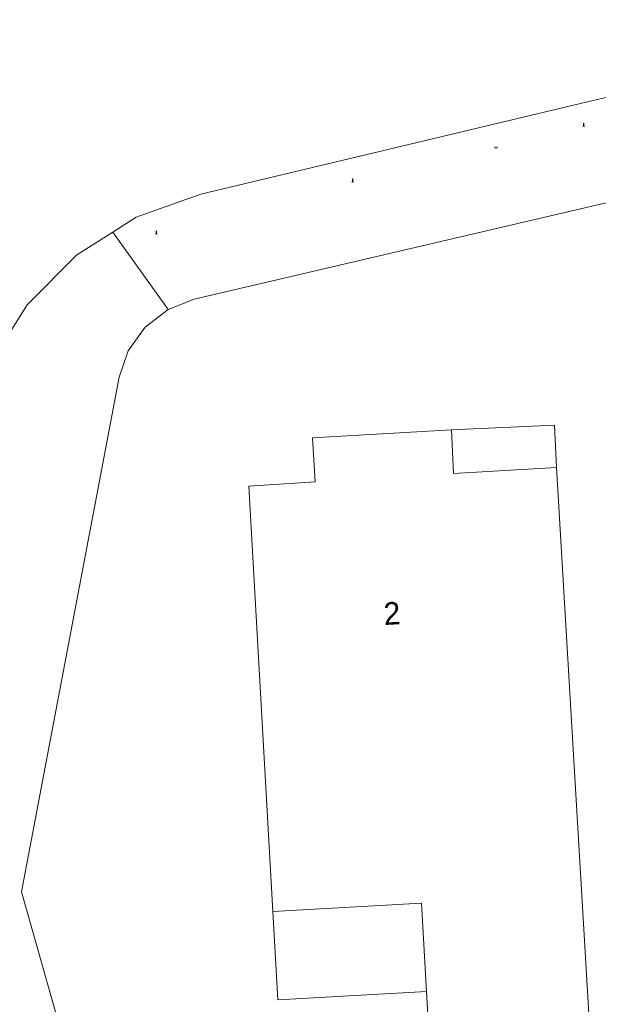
# Model space of a CAD drawing. Header units: metres. Extents: x 197457 to 198138, y 353986 to 354984.
# Tile 27 of 217: x 197564 to 197577, y 354531 to 354553. Entities that reach past the tile are written whole.
import ezdxf
from ezdxf.enums import TextEntityAlignment as Align

# ---------------------------------------------------------------- set-up
doc = ezdxf.new("R2010")
doc.units = ezdxf.units.M
doc.header["$MEASUREMENT"] = 0
doc.layers.add('afsluitpaal', color=7, linetype='Continuous', lineweight=0, true_color=0xde7233)
for name, color, linetype, lineweight in [('grens WOZ object', 7, 'Continuous', 0), ('hoofdgebouw', 1, 'Continuous', 0), ('huisnummerreeks BGT', 7, 'Continuous', 0), ('kant verharding', 7, 'Continuous', 0), ('vlakafsluiter', 1, 'Continuous', 0), ('waterleidingput', 132, 'Continuous', 0)]:
    doc.layers.add(name, color=color, linetype=linetype, lineweight=lineweight)
doc.styles.add('Style-WORKING', font='WORKING.shx')

# ---------------------------------------------------------------- blocks, each defined once
blk = doc.blocks.new('afsluitpaal')
at = {"layer": 'afsluitpaal', "linetype": 'Continuous', "lineweight": 0, "true_color": 0xbd2877}
blk.add_hatch(color=232, dxfattribs=at).paths.add_polyline_path([(0.15, 0.65, 1), (-0.15, 0.65), (-0.15, 0.05), (-0.3, 0.05), (-0.3, -0.1), (0, -0.1, -0.414214), (-0.1, 0, -1), (0.1, 0, -0.414214), (0, -0.1), (0.3, -0.1), (0.3, 0.05), (0.15, 0.05)])
at = {"layer": 'afsluitpaal', "linetype": 'Continuous', "lineweight": 0, "true_color": 0x681648}
blk.add_hatch(color=219, dxfattribs=at).paths.add_polyline_path([(0.1, 0, 1), (-0.1, 0, 1)])
blk = doc.blocks.new('waterleidingput')
at = {"layer": 'waterleidingput', "linetype": 'Continuous', "lineweight": 0, "true_color": 0x248bcb}
h = blk.add_hatch(color=142, dxfattribs=at)
edge = h.paths.add_edge_path()
edge.add_spline(control_points=[(0.44, 0), (0.44, 0.04), (0.43, 0.09), (0.36, 0.2), (0.28, 0.26), (0.09, 0.32), (-0.02, 0.33), (-0.22, 0.29), (-0.31, 0.24), (-0.42, 0.12), (-0.44, 0.06), (-0.44, -0.06), (-0.42, -0.12), (-0.33, -0.22), (-0.28, -0.26), (-0.1, -0.33), (0.04, -0.33), (0.27, -0.27), (0.37, -0.2), (0.43, -0.08), (0.44, -0.04), (0.44, 0)], knot_values=[0, 0, 0, 0, 0.060484, 0.060484, 0.178041, 0.178041, 0.295599, 0.295599, 0.413157, 0.413157, 0.498623, 0.498623, 0.584089, 0.584089, 0.669555, 0.669555, 0.808438, 0.808438, 0.94732, 0.94732, 1, 1, 1, 1], degree=3, periodic=0)
edge = h.paths.add_edge_path(flags=16)
edge.add_ellipse((0, 0), major_axis=(0.392, 0), ratio=0.689655, start_angle=0, end_angle=360)
for points in [[(-0.05, -0.09, -0.141608), (-0.09, -0.05), (-0.1, -0.09), (-0.17, 0.18), (-0.22, 0.18), (-0.12, -0.17), (-0.07, -0.17)], [(0.03, 0.18), (-0.02, 0.18), (-0.05, 0.09, -0.269854), (0.05, 0.09)], [(0.23, 0.18), (0.18, 0.18), (0.1, -0.09), (0.09, -0.05, -0.141608), (0.05, -0.09), (0.08, -0.17), (0.13, -0.17)]]:
    blk.add_hatch(color=142, dxfattribs=at).paths.add_polyline_path(points)
at = {"layer": 'waterleidingput', "linetype": 'Continuous', "lineweight": 0, "true_color": 0x104b6e}
blk.add_hatch(color=156, dxfattribs=at).paths.add_polyline_path([(0.1, 0, 1), (-0.1, 0, 1)])

msp = doc.modelspace()

# ---------------------------------------------------------------- linework, layer by layer
at = {"layer": 'grens WOZ object', "linetype": 'Continuous', "lineweight": 0, "flags": 128}
for points in [[(197573.593, 354543.592), (197575.884, 354543.695), (197575.927, 354542.752)], [(197575.927, 354542.752), (197573.637, 354542.616), (197573.593, 354543.592)], [(197569.62, 354532.877), (197572.925, 354533.064), (197573.036, 354531.101)], [(197569.62, 354532.877), (197569.731, 354530.914), (197573.036, 354531.101)]]:
    msp.add_lwpolyline(points, dxfattribs=at)
at = {"layer": 'hoofdgebouw', "linetype": 'Continuous', "lineweight": 0, "flags": 128}
for points in [[(197573.593, 354543.592), (197570.502, 354543.412), (197570.561, 354542.432), (197569.086, 354542.335), (197569.62, 354532.877)], [(197573.036, 354531.101), (197573.211, 354528.002), (197576.789, 354528.218), (197575.927, 354542.752)]]:
    msp.add_lwpolyline(points, dxfattribs=at)
at = {"layer": 'kant verharding', "linetype": 'Continuous', "lineweight": 0}
msp.add_line((197578.704, 354551.381), (197576.334, 354550.816), dxfattribs=at)
at = {"layer": 'kant verharding', "linetype": 'Continuous', "lineweight": 0, "flags": 128}
for points in [[(197567.292, 354546.268), (197567.87, 354546.493), (197591.353, 354551.991), (197645.8, 354564.797), (197647.712, 354563.812)], [(197566.06, 354547.988), (197566.584, 354548.32), (197568.022, 354548.835), (197576.334, 354550.816)], [(197563.343, 354545.078), (197564.157, 354546.371), (197565.261, 354547.482), (197566.06, 354547.988)], [(197566.207, 354544.758), (197566.407, 354545.345), (197566.782, 354545.872), (197567.292, 354546.268)], [(197580.614, 354479.045), (197579.146, 354480.04), (197574.396, 354496.866), (197574.322, 354496.845), (197569.388, 354514.378), (197564.032, 354533.313), (197566.207, 354544.758)]]:
    msp.add_lwpolyline(points, dxfattribs=at)
at = {"layer": 'vlakafsluiter', "linetype": 'Continuous', "lineweight": 0}
msp.add_line((197567.292, 354546.268), (197566.06, 354547.988), dxfattribs=at)

# ---------------------------------------------------------------- block references
at = {"layer": 'afsluitpaal', "linetype": 'Continuous', "lineweight": 0, "xscale": 0.1, "yscale": 0.1, "zscale": 0.1}
for p in [(197576.531, 354550.34), (197571.397, 354549.105), (197567.027, 354547.946)]:
    msp.add_blockref('afsluitpaal', p, dxfattribs=at)
at = {"layer": 'waterleidingput', "linetype": 'Continuous', "lineweight": 0, "xscale": 0.1, "yscale": 0.1, "zscale": 0.1}
msp.add_blockref('waterleidingput', (197574.581, 354549.867), dxfattribs=at)

# ---------------------------------------------------------------- texts
at = {"layer": 'huisnummerreeks BGT', "linetype": 'Continuous', "lineweight": 0, "style": 'Style-WORKING'}
msp.add_text('2', height=0.5, rotation=3.3, dxfattribs=at).set_placement((197572.269, 354539.508), align=Align.MIDDLE_CENTER)

doc.saveas('drawing.dxf')
